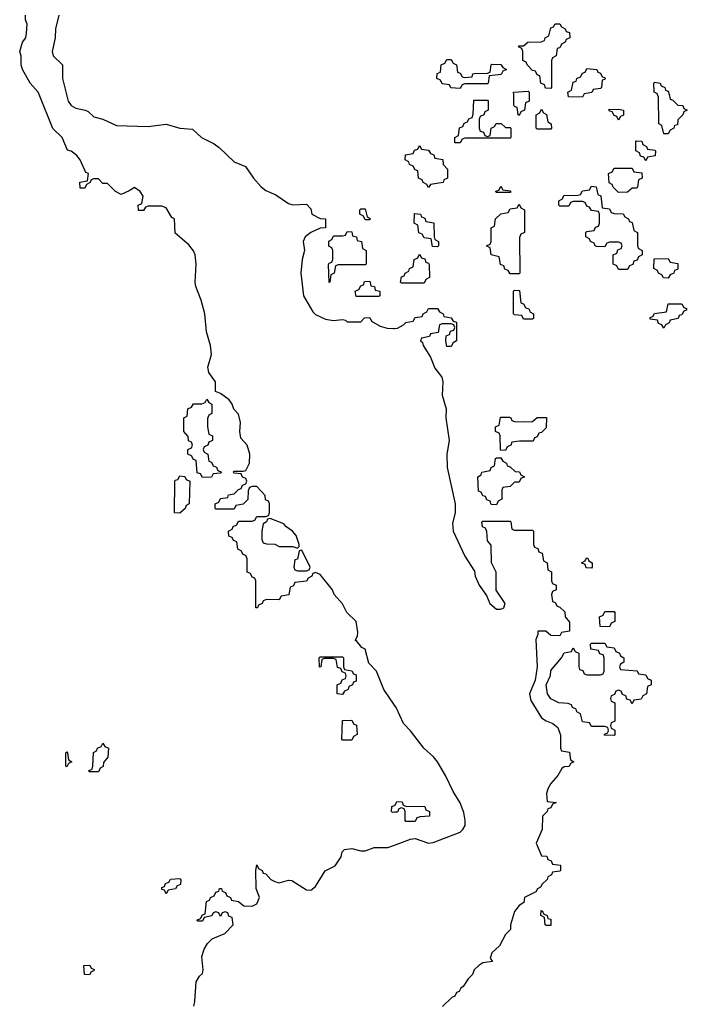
# Model space of a CAD drawing. Header units: inches. Extents: x 2777885 to 2884230, y 684484 to 829189.
# Tile 165 of 239: x 2858342 to 2861294, y 785978 to 790330. Entities that reach past the tile are written whole.
import ezdxf

# ---------------------------------------------------------------- set-up
doc = ezdxf.new("R2010")
doc.units = ezdxf.units.IN
doc.header["$MEASUREMENT"] = 0
for name, color, linetype in [('C8758', 7, 'Continuous'), ('C8759', 7, 'Continuous'), ('C8768', 7, 'Continuous'), ('C8769', 7, 'Continuous')]:
    doc.layers.add(name, color=color, linetype=linetype)

msp = doc.modelspace()

# ---------------------------------------------------------------- linework, layer by layer
at = {"layer": 'C8758', "color": 6}
for points in [[(2860000, 787300.2), (2859952.3, 787370), (2859919.3, 787450), (2859886, 787486), (2859870, 787548), (2859855.3, 787555.3), (2859830, 787586), (2859826, 787586), (2859835.3, 787604.7), (2859836.5, 787623.5), (2859829.3, 787670), (2859788.7, 787710), (2859770, 787748.7), (2859732.7, 787790), (2859725.2, 787810), (2859670, 787878), (2859650, 787886), (2859638, 787882), (2859634, 787870), (2859618, 787862), (2859610, 787848), (2859558, 787842), (2859552, 787828), (2859538, 787822), (2859532.7, 787787.3), (2859498, 787782), (2859490, 787766), (2859432.7, 787767.3), (2859418, 787762), (2859414, 787750), (2859398, 787742), (2859394, 787730), (2859386, 787730), (2859386, 787850), (2859382, 787862), (2859370, 787866), (2859362, 787882), (2859348.4, 787888.4), (2859347.3, 787947.3), (2859342, 787962), (2859330, 787966), (2859322, 787982), (2859306, 787990), (2859302, 788022), (2859287.3, 788027.3), (2859282, 788042), (2859267.3, 788047.3), (2859266, 788070), (2859282, 788078), (2859286, 788090), (2859302, 788098), (2859310, 788114), (2859370, 788114), (2859382, 788118), (2859390, 788134), (2859430, 788134), (2859442, 788138), (2859446, 788150), (2859446, 788190), (2859442, 788202), (2859428.4, 788208.4), (2859427.3, 788227.3), (2859410, 788246), (2859390, 788266), (2859370, 788266), (2859358, 788262), (2859352.7, 788247.3), (2859351, 788209), (2859330, 788188), (2859298, 788182), (2859290, 788166), (2859210, 788166), (2859206, 788170), (2859206, 788190), (2859222, 788198), (2859230, 788214), (2859262, 788218), (2859266, 788230), (2859290, 788234), (2859310, 788254), (2859322, 788258), (2859327.3, 788272.7), (2859342, 788278), (2859346, 788290), (2859342, 788302), (2859327.3, 788307.3), (2859322, 788322), (2859290, 788326), (2859286, 788330), (2859290, 788334), (2859330, 788334), (2859342, 788338), (2859358, 788370), (2859359, 788410), (2859348, 788450), (2859320.4, 788480.4), (2859315.3, 788510), (2859319, 788550), (2859310, 788586), (2859289, 788609), (2859282, 788630), (2859268, 788650), (2859230, 788678), (2859207.3, 788687.3), (2859208, 788730), (2859179, 788770), (2859174.6, 788794.6), (2859189.5, 788850), (2859185.1, 788890), (2859167.3, 788950), (2859160.7, 789030), (2859144.5, 789090), (2859120.9, 789150), (2859118, 789170), (2859122, 789250), (2859118, 789290), (2859110, 789308.7), (2859090, 789335.3), (2859030, 789386), (2859026, 789450), (2859015.3, 789455.3), (2858990, 789498), (2858970, 789506), (2858910, 789506), (2858898, 789502), (2858890, 789486), (2858867.3, 789487.3), (2858866, 789510), (2858882, 789518), (2858888, 789550), (2858874, 789570), (2858850, 789589), (2858826.8, 789573.2), (2858790, 789558), (2858766, 789570), (2858730, 789606), (2858710, 789606), (2858690, 789626), (2858670, 789626), (2858658, 789622), (2858654, 789610), (2858638, 789602), (2858630, 789586), (2858610, 789586), (2858608.4, 789611.6), (2858642, 789618), (2858646, 789650), (2858634.6, 789654.6), (2858609, 789710), (2858594, 789730), (2858570, 789748.7), (2858554, 789754), (2858530, 789808.7), (2858489.1, 789849.1), (2858427.8, 790000)], [(2858548.6, 790000), (2858556.3, 789970), (2858570, 789950.8), (2858590, 789939.1), (2858630.8, 789930.8), (2858644.5, 789924.5), (2858670, 789900.7), (2858710, 789890.6), (2858770, 789862.4), (2858910, 789857.3), (2858990, 789867.7), (2859050, 789850.7), (2859105.4, 789845.4), (2859146, 789810), (2859201.6, 789781.6), (2859224.4, 789764.4), (2859290, 789702), (2859340.5, 789680.5), (2859376.3, 789630), (2859410, 789590.7), (2859430, 789575.5), (2859475.3, 789555.3), (2859530, 789518), (2859550, 789511.3), (2859610, 789514), (2859630, 789494), (2859634, 789470), (2859670, 789452), (2859694, 789450), (2859694, 789410), (2859670, 789408), (2859630, 789388.7), (2859604.7, 789370), (2859596, 789350), (2859601, 789310), (2859590.7, 789270), (2859585.5, 789210), (2859596.3, 789110), (2859638, 789038), (2859650, 789026.8), (2859693.6, 789006.4), (2859730, 789001), (2859770, 789004.7), (2859782, 789002), (2859790, 788994), (2859850, 788994), (2859867.3, 789012.7), (2859890, 789014), (2859898, 788998), (2859936, 788976), (2859966.2, 788966.2), (2859995.1, 788964.9), (2860000, 788965.5)], [(2860000, 786826.6), (2859990, 786826), (2859986, 786830), (2859987.3, 786852.7), (2860000, 786857.3)], [(2859112, 785970), (2859117, 785990), (2859122, 786078), (2859137.2, 786102.8), (2859150, 786114), (2859152.7, 786130), (2859148, 786190), (2859158, 786222), (2859172.7, 786247.3), (2859192.7, 786267.3), (2859248.4, 786291.6), (2859286, 786330), (2859282, 786362), (2859267.3, 786367.3), (2859262, 786382), (2859250, 786386), (2859238, 786382), (2859230, 786366), (2859222, 786382), (2859210, 786386), (2859198, 786382), (2859191.6, 786368.4), (2859158, 786362), (2859150, 786346), (2859130, 786346), (2859126, 786350), (2859142, 786358), (2859150, 786374), (2859162, 786378), (2859167.3, 786432.7), (2859182, 786438), (2859186, 786450), (2859202, 786458), (2859210, 786474), (2859222, 786478), (2859226, 786490), (2859234, 786490), (2859238, 786478), (2859252, 786472), (2859258, 786458), (2859274, 786450), (2859278, 786438), (2859310, 786432), (2859332.7, 786412.7), (2859370, 786412), (2859390, 786422), (2859402, 786450), (2859388, 786490), (2859386, 786570), (2859390, 786594), (2859398, 786578), (2859414, 786570), (2859418, 786558), (2859430, 786554), (2859452, 786530), (2859470, 786521), (2859490, 786514.8), (2859530, 786526), (2859544.7, 786524.7), (2859610, 786484), (2859630, 786482.8), (2859650, 786498), (2859692.1, 786567.9), (2859737.2, 786590), (2859764, 786630), (2859768.4, 786651.6), (2859778, 786662), (2859810, 786667.3), (2859850, 786656.3), (2859870, 786656.3), (2859910, 786670.6), (2859970, 786670.7), (2860000, 786681.9)]]:
    msp.add_lwpolyline(points, dxfattribs=at)
for points in [[(2859870, 789446), (2859862, 789462), (2859846, 789470), (2859846, 789490), (2859850, 789494), (2859870, 789494), (2859878, 789458), (2859892, 789452), (2859890, 789446)], [(2859710, 789168), (2859708, 789248), (2859710, 789254), (2859722, 789258), (2859726, 789270), (2859726, 789310), (2859722, 789322), (2859708.4, 789328.4), (2859708.4, 789351.6), (2859722, 789358), (2859730, 789374), (2859770, 789374), (2859782, 789378), (2859790, 789394), (2859810, 789392), (2859814, 789374), (2859832, 789370), (2859834, 789354), (2859854, 789350), (2859858, 789318), (2859874, 789310), (2859874, 789250), (2859870, 789246), (2859750, 789246), (2859738, 789242), (2859732, 789210), (2859718, 789202), (2859714, 789170)], [(2859830, 789106), (2859826, 789130), (2859842, 789138), (2859850, 789154), (2859862, 789158), (2859867.3, 789172.7), (2859890, 789174), (2859894, 789154), (2859911.1, 789151.1), (2859914, 789134), (2859934, 789130), (2859934, 789110), (2859930, 789106)], [(2859150, 788306), (2859142, 788322), (2859127.3, 788327.3), (2859122, 788382), (2859110, 788386), (2859102, 788402), (2859086, 788410), (2859086, 788430), (2859102, 788438), (2859106, 788450), (2859102, 788462), (2859088, 788468), (2859087.3, 788487.3), (2859068, 788510), (2859068, 788570), (2859082, 788578), (2859086, 788610), (2859102, 788618), (2859110, 788632), (2859147.3, 788632.7), (2859162, 788638), (2859170, 788652), (2859178, 788638), (2859192, 788630), (2859192, 788590), (2859178, 788582), (2859172.7, 788567.3), (2859172, 788530), (2859178, 788498), (2859194, 788490), (2859194, 788470), (2859178, 788462), (2859174, 788450), (2859158, 788442), (2859154, 788430), (2859158, 788418), (2859174, 788410), (2859178, 788378), (2859190, 788374), (2859198, 788358), (2859212.7, 788352.7), (2859218, 788338), (2859234, 788330), (2859230, 788326), (2859198, 788322), (2859190, 788308)], [(2859050, 788148.7), (2859026, 788150), (2859027.3, 788287.3), (2859030, 788294), (2859042, 788298), (2859050, 788314), (2859071.6, 788311.6), (2859078, 788298), (2859094, 788290), (2859092, 788190), (2859078, 788182), (2859074, 788170)], [(2859450, 788126), (2859438, 788122), (2859434, 788110), (2859418, 788102), (2859412, 788070), (2859412.7, 788032.7), (2859418, 788018), (2859432.7, 788012.7), (2859470, 788011.3), (2859490, 788002), (2859550, 788002), (2859570, 787994), (2859578, 788002), (2859578, 788010), (2859564, 788050), (2859549, 788070), (2859519, 788090), (2859510, 788102)], [(2859590, 787986), (2859578, 787982), (2859570, 787946), (2859558, 787942), (2859554, 787910), (2859558, 787898), (2859570, 787894), (2859610, 787894), (2859622, 787898), (2859626, 787910)], [(2859770, 787348), (2859746, 787350), (2859746, 787390), (2859762, 787398), (2859767.3, 787412.7), (2859782, 787418), (2859786, 787430), (2859782, 787442), (2859767.3, 787447.3), (2859762, 787462), (2859747.3, 787467.3), (2859742, 787502), (2859730, 787506), (2859690, 787506), (2859678, 787502), (2859674, 787470), (2859668.4, 787468.4), (2859666, 787510), (2859670, 787514), (2859770, 787514), (2859774, 787510), (2859774, 787470), (2859778, 787458), (2859810, 787452), (2859818, 787438), (2859830, 787434), (2859830, 787406), (2859818, 787402), (2859814, 787390), (2859798, 787382), (2859794, 787370), (2859778, 787362)], [(2859770, 787146), (2859766, 787150), (2859770, 787232), (2859810, 787234), (2859818, 787218), (2859831.6, 787211.6), (2859834, 787170), (2859818, 787162), (2859810, 787146)], [(2858650, 787006), (2858646, 787010), (2858662, 787018), (2858666, 787030), (2858668.4, 787091.6), (2858682, 787098), (2858686, 787110), (2858702, 787118), (2858710, 787132), (2858718, 787118), (2858734, 787110), (2858732, 787070), (2858712.7, 787047.3), (2858711.6, 787028.4), (2858698, 787022), (2858690, 787006)], [(2858550, 787028), (2858546, 787030), (2858546, 787090), (2858550, 787094), (2858554, 787090), (2858558, 787058), (2858572, 787050), (2858558, 787042)], [(2858990, 786466), (2858982, 786482), (2858970, 786486), (2858970, 786494), (2858982, 786498), (2858987.3, 786512.7), (2859002, 786518), (2859008.4, 786531.6), (2859050, 786534), (2859054, 786530), (2859052.7, 786507.3), (2859038, 786502), (2859031.6, 786488.4), (2858998, 786482)], [(2858650, 786108), (2858628.7, 786110), (2858626, 786150), (2858651.6, 786151.6), (2858658, 786138), (2858671.6, 786131.6), (2858670, 786126), (2858658, 786122)]]:
    msp.add_lwpolyline(points, close=True, dxfattribs=at)
at = {"layer": 'C8759', "color": 6}
for points in [[(2858427.8, 790000), (2858423.7, 790010), (2858389, 790050), (2858354, 790110), (2858348.9, 790131.1), (2858348.4, 790168.4), (2858342, 790190), (2858354, 790230), (2858368.7, 790250), (2858372.7, 790270), (2858375.1, 790310), (2858368, 790330), (2858368, 790350)], [(2858515.5, 790350), (2858500.5, 790290), (2858498.8, 790250), (2858486, 790190), (2858490.7, 790170), (2858530.6, 790130.6), (2858530.8, 790070), (2858548.6, 790000)]]:
    msp.add_lwpolyline(points, dxfattribs=at)
at = {"layer": 'C8768', "color": 6}
for points in [[(2860594, 790000), (2860594, 789970), (2860578, 789962), (2860574, 789930), (2860558, 789922), (2860550, 789906), (2860546, 789910), (2860542, 789942), (2860530, 789946), (2860527.3, 789952.7), (2860526.2, 790000)], [(2860836.9, 790000), (2860830, 789988), (2860768.4, 789988.4), (2860767.1, 790000)], [(2861213.1, 790000), (2861218, 789978), (2861230, 789974), (2861252.7, 789952.7), (2861274, 789950), (2861278, 789938), (2861294, 789930), (2861278, 789922), (2861274, 789910), (2861252.7, 789887.3), (2861250, 789866), (2861238, 789862), (2861234, 789850), (2861218, 789842), (2861210, 789826), (2861190, 789826), (2861182, 789862), (2861168, 789870), (2861167.3, 789987.3), (2861162.7, 790000)], [(2860000, 788965.5), (2860012.9, 788967.1), (2860039, 788981), (2860050, 788992), (2860082, 788998), (2860090, 789014), (2860122, 789018), (2860126, 789030), (2860142, 789038), (2860150, 789054), (2860190, 789054), (2860198, 789038), (2860214, 789030), (2860218, 789018), (2860250, 789012), (2860258, 788998), (2860272.7, 788992.7), (2860274, 788910), (2860258, 788902), (2860250, 788886), (2860230, 788886), (2860226, 788910), (2860227.3, 788932.7), (2860242, 788938), (2860247.3, 788952.7), (2860262, 788958), (2860266, 788970), (2860262, 788982), (2860250, 788986), (2860210, 788986), (2860198, 788982), (2860192.7, 788947.3), (2860158, 788942), (2860154, 788930), (2860118, 788922), (2860114, 788910), (2860123.6, 788903.6), (2860126, 788890), (2860159, 788839), (2860178, 788790), (2860208, 788750), (2860213.4, 788730), (2860210.4, 788670), (2860228.2, 788610), (2860226.4, 788570), (2860241.3, 788470), (2860230.3, 788410), (2860232, 788350), (2860268, 788190), (2860266.8, 788150), (2860255.3, 788104.7), (2860259.1, 788070), (2860310, 787958.8), (2860352.5, 787892.5), (2860356.3, 787870), (2860374, 787830), (2860405.5, 787785.5), (2860420.7, 787750), (2860450, 787724.9), (2860470, 787724), (2860482, 787730), (2860488.7, 787750), (2860448.9, 787808.9), (2860448.4, 787888.4), (2860428.7, 787930), (2860427.3, 788007.3), (2860410, 788026), (2860407.3, 788067.3), (2860402, 788082), (2860388.7, 788088.7), (2860386, 788110), (2860390, 788114), (2860510, 788114), (2860514, 788110), (2860518, 788078), (2860530, 788074), (2860610, 788074), (2860614, 788070), (2860614, 788010), (2860618, 787998), (2860632.7, 787992.7), (2860638, 787978), (2860652.7, 787972.7), (2860658, 787938), (2860674, 787930), (2860678, 787898), (2860694, 787890), (2860694, 787850), (2860698, 787838), (2860714, 787830), (2860714, 787810), (2860698, 787802), (2860694, 787790), (2860698, 787758), (2860710, 787754), (2860718, 787738), (2860730, 787734), (2860752.7, 787712.7), (2860754, 787690), (2860772.7, 787667.3), (2860772.7, 787627.3), (2860738, 787622), (2860730, 787606), (2860690, 787608), (2860668, 787628), (2860632.7, 787627.3), (2860632.7, 787612.7), (2860624.9, 787590), (2860630.7, 787470), (2860620.7, 787410), (2860596.4, 787350), (2860601.5, 787321.5), (2860650, 787244), (2860670, 787230.4), (2860699.1, 787219.1), (2860722, 787202), (2860732.7, 787167.3), (2860734, 787110), (2860738, 787098), (2860772.7, 787092.7), (2860778, 787058), (2860792, 787050), (2860778, 787042), (2860771.6, 787028.4), (2860750, 787028), (2860739.6, 787020.4), (2860721, 786990), (2860690, 786954), (2860677.3, 786930), (2860671, 786910), (2860674, 786874), (2860714, 786870), (2860698, 786862), (2860690, 786846), (2860678, 786842), (2860674, 786830), (2860654, 786810), (2860652, 786750), (2860626, 786690), (2860650, 786634), (2860672.7, 786632.7), (2860678, 786618), (2860692.7, 786612.7), (2860698, 786598), (2860732.7, 786592.7), (2860734, 786570), (2860730, 786566), (2860698, 786562), (2860694, 786550), (2860678, 786542), (2860674, 786530), (2860651.6, 786508.4), (2860644.7, 786495.3), (2860631.6, 786488.4), (2860624.7, 786475.3), (2860574, 786450), (2860571.3, 786428.7), (2860550, 786415.3), (2860530, 786388), (2860512, 786330), (2860511.6, 786308.4), (2860490, 786286), (2860463.6, 786236.4), (2860430, 786206), (2860422, 786182), (2860432.7, 786167.3), (2860390, 786162), (2860372, 786150), (2860352, 786130), (2860344.7, 786110), (2860324.7, 786090), (2860302.8, 786057.2), (2860292, 786050), (2860285.4, 786034.6), (2860274, 786030), (2860265.4, 786014.6), (2860254, 786010), (2860211, 785969)], [(2860000, 786681.9), (2860070, 786708), (2860090, 786710.7), (2860150, 786690.4), (2860170, 786692.7), (2860290, 786739.3), (2860302, 786750), (2860311.2, 786768.8), (2860311.6, 786790), (2860306.2, 786826.2), (2860290, 786869), (2860258.3, 786918.3), (2860225.1, 786990), (2860189.6, 787050), (2860172.3, 787072.3), (2860129.7, 787109.7), (2860070, 787186.6), (2860038.9, 787218.9), (2860007, 787290), (2860000, 787300.2)], [(2860000, 786857.3), (2860002, 786858), (2860010, 786874), (2860032.7, 786872.7), (2860038, 786858), (2860050, 786854), (2860132.7, 786852.7), (2860138, 786838), (2860154, 786830), (2860154, 786810), (2860112.7, 786807.3), (2860098, 786802), (2860090, 786786), (2860050, 786786), (2860046, 786790), (2860046, 786830), (2860042, 786842), (2860030, 786846), (2860018, 786842), (2860012.7, 786827.3), (2860000, 786826.6)]]:
    msp.add_lwpolyline(points, dxfattribs=at)
for points in [[(2860410, 789814), (2860422, 789818), (2860426, 789850), (2860442, 789858), (2860448.4, 789871.6), (2860471.6, 789871.6), (2860490, 789854), (2860510, 789854), (2860514, 789850), (2860514, 789810), (2860510, 789806), (2860310, 789806), (2860298, 789802), (2860290, 789786), (2860266, 789786), (2860266, 789810), (2860282, 789818), (2860287.3, 789852.7), (2860302, 789858), (2860307.3, 789872.7), (2860322, 789878), (2860328, 789892), (2860342, 789898), (2860347.3, 789912.7), (2860350, 789974), (2860410, 789974), (2860414, 789970), (2860414, 789930), (2860398, 789922), (2860394, 789910), (2860378, 789902), (2860374, 789890), (2860374, 789850), (2860378, 789838), (2860392.7, 789832.7), (2860398, 789818)], [(2860630, 789846), (2860626, 789850), (2860626, 789910), (2860642, 789918), (2860650, 789934), (2860658, 789918), (2860671.3, 789911.3), (2860678, 789878), (2860692, 789870), (2860694, 789850), (2860690, 789846)], [(2860990, 789886), (2860982, 789902), (2860970, 789906), (2860962, 789922), (2860950, 789926), (2860947.3, 789932.7), (2860990, 789934), (2861012, 789930), (2861011.6, 789908.4), (2860998, 789902)], [(2860150, 789588), (2860142, 789602), (2860126, 789610), (2860122, 789622), (2860106, 789630), (2860102, 789662), (2860090, 789666), (2860082, 789682), (2860066, 789690), (2860062, 789702), (2860046, 789710), (2860047.3, 789732.7), (2860082, 789738), (2860087.3, 789752.7), (2860102, 789758), (2860110, 789774), (2860118, 789758), (2860150, 789754), (2860158, 789738), (2860172.7, 789732.7), (2860178, 789718), (2860212.7, 789712.7), (2860214, 789690), (2860234, 789670), (2860234, 789630), (2860218, 789622), (2860214, 789610), (2860158, 789602)], [(2861110, 789706), (2861102, 789722), (2861087.3, 789727.3), (2861082, 789742), (2861066, 789750), (2861066, 789790), (2861070, 789794), (2861092.7, 789792.7), (2861098, 789778), (2861114, 789770), (2861118, 789758), (2861150, 789754), (2861154, 789750), (2861152, 789728), (2861118, 789722)], [(2860990, 789566), (2860966, 789590), (2860962, 789602), (2860948.4, 789608.4), (2860946, 789650), (2860962, 789658), (2860970, 789674), (2861050, 789674), (2861058, 789658), (2861092.7, 789652.7), (2861094, 789630), (2861078, 789622), (2861074, 789590), (2861070, 789586), (2861050, 789586), (2861030, 789568)], [(2860450, 789566), (2860446, 789570), (2860462, 789578), (2860470, 789594), (2860478, 789578), (2860510, 789574), (2860514, 789570), (2860510, 789566)], [(2860990, 789226), (2860982, 789242), (2860966, 789250), (2860966, 789290), (2860982, 789298), (2860987.3, 789312.7), (2861002, 789318), (2861006, 789330), (2861002, 789342), (2860990, 789346), (2860950, 789346), (2860938, 789342), (2860930, 789326), (2860892.7, 789327.3), (2860886, 789330), (2860882, 789342), (2860866, 789350), (2860862, 789362), (2860846, 789370), (2860846, 789390), (2860850, 789394), (2860882, 789398), (2860887.3, 789412.7), (2860902, 789418), (2860906, 789430), (2860906, 789470), (2860902, 789482), (2860870, 789486), (2860862, 789502), (2860850, 789506), (2860842, 789522), (2860830, 789526), (2860790, 789526), (2860778, 789522), (2860770, 789506), (2860730, 789506), (2860726, 789510), (2860726, 789530), (2860742, 789538), (2860747.3, 789552.7), (2860810, 789554), (2860822, 789558), (2860830, 789574), (2860862, 789578), (2860870, 789594), (2860891.6, 789591.6), (2860898, 789558), (2860911.6, 789551.6), (2860918, 789498), (2860950, 789494), (2860958, 789478), (2860970, 789474), (2861010, 789472), (2861018, 789458), (2861034, 789450), (2861038, 789438), (2861050, 789434), (2861058, 789398), (2861074, 789390), (2861074, 789330), (2861078, 789318), (2861094, 789310), (2861094, 789290), (2861078, 789282), (2861072.7, 789267.3), (2861058, 789262), (2861052.7, 789247.3), (2861038, 789242), (2861030, 789226)], [(2860510, 789206), (2860502, 789222), (2860487.3, 789227.3), (2860482, 789242), (2860468.4, 789248.4), (2860462, 789282), (2860426, 789290), (2860422, 789322), (2860406, 789330), (2860422, 789338), (2860426, 789350), (2860426, 789410), (2860442, 789418), (2860446, 789450), (2860470, 789472), (2860502, 789478), (2860510, 789494), (2860542, 789498), (2860550, 789514), (2860558, 789498), (2860574, 789490), (2860574, 789390), (2860558, 789382), (2860552.7, 789367.3), (2860554, 789210), (2860550, 789206)], [(2860190, 789326), (2860167.3, 789327.3), (2860162, 789362), (2860130, 789366), (2860122, 789382), (2860107.3, 789387.3), (2860102, 789422), (2860086, 789430), (2860087.3, 789472.7), (2860114, 789470), (2860118, 789458), (2860132.7, 789452.7), (2860138, 789438), (2860172.7, 789432.7), (2860174, 789370), (2860178, 789358), (2860194, 789350), (2860194, 789330)], [(2860030, 789166), (2860026, 789170), (2860030, 789194), (2860042, 789198), (2860046, 789210), (2860062, 789218), (2860066, 789230), (2860082, 789238), (2860086, 789270), (2860102, 789278), (2860110, 789294), (2860118, 789278), (2860132.7, 789272.7), (2860138, 789258), (2860150, 789254), (2860152.7, 789247.3), (2860154, 789190), (2860138, 789182), (2860130, 789166)], [(2861210, 789188), (2861188.4, 789188.4), (2861182, 789202), (2861166, 789210), (2861162, 789222), (2861146, 789230), (2861147.3, 789272.7), (2861210, 789274), (2861218, 789258), (2861252.7, 789252.7), (2861252.7, 789227.3), (2861238, 789222), (2861234, 789210), (2861218, 789202)], [(2860570, 789006), (2860562, 789022), (2860530, 789026), (2860526, 789030), (2860526, 789130), (2860530, 789134), (2860552.7, 789132.7), (2860558, 789078), (2860570, 789074), (2860578, 789058), (2860594, 789050), (2860598, 789038), (2860614, 789030), (2860614, 789010), (2860610, 789006)], [(2861190, 788966), (2861182, 788982), (2861167.3, 788987.3), (2861162, 789002), (2861130, 789006), (2861130, 789014), (2861142, 789018), (2861148.4, 789031.6), (2861202, 789038), (2861210, 789074), (2861270, 789074), (2861278, 789058), (2861290, 789054), (2861290, 789046), (2861278, 789042), (2861270, 789026), (2861258, 789022), (2861254, 789010), (2861218, 789002), (2861214, 788990), (2861198, 788982)], [(2860570, 788552), (2860610, 788554), (2860630, 788572), (2860671.3, 788571.3), (2860670, 788526), (2860650, 788506), (2860638, 788502), (2860630, 788486), (2860618, 788482), (2860612.7, 788467.3), (2860552.7, 788467.3), (2860518, 788462), (2860514, 788450), (2860498, 788442), (2860490, 788426), (2860467.3, 788427.3), (2860466, 788490), (2860462, 788502), (2860446, 788510), (2860446, 788530), (2860462, 788538), (2860467.3, 788572.7), (2860507.3, 788572.7), (2860514, 788570), (2860518, 788558), (2860530, 788554)], [(2860450, 788186), (2860427.3, 788187.3), (2860422, 788202), (2860407.3, 788207.3), (2860402, 788222), (2860390, 788226), (2860382, 788242), (2860370, 788246), (2860368, 788310), (2860382, 788318), (2860386, 788330), (2860422, 788338), (2860426, 788350), (2860442, 788358), (2860446, 788390), (2860450, 788394), (2860470, 788394), (2860478, 788378), (2860494, 788370), (2860498, 788358), (2860510, 788354), (2860532.7, 788332.7), (2860551.6, 788331.6), (2860558, 788318), (2860574, 788310), (2860558, 788302), (2860550, 788286), (2860530, 788286), (2860510, 788266), (2860478, 788262), (2860474, 788250), (2860474, 788210), (2860458, 788202)], [(2860870, 787906), (2860847.3, 787907.3), (2860842, 787922), (2860826, 787930), (2860842, 787938), (2860848.4, 787951.6), (2860854, 787950), (2860858, 787938), (2860874, 787930), (2860874, 787910)], [(2860950, 787646), (2860908, 787648), (2860906, 787690), (2860922, 787698), (2860930, 787714), (2860970, 787714), (2860974, 787710), (2860974, 787670), (2860958, 787662)], [(2861050, 787306), (2861042, 787322), (2861027.3, 787327.3), (2861022, 787342), (2861007.3, 787347.3), (2861002, 787362), (2860990, 787366), (2860978, 787362), (2860972.7, 787347.3), (2860958, 787342), (2860954, 787330), (2860958, 787318), (2860974, 787310), (2860974, 787230), (2860958, 787222), (2860954, 787210), (2860958, 787198), (2860974, 787190), (2860974, 787170), (2860970, 787166), (2860927.3, 787167.3), (2860927.3, 787172.7), (2860942, 787178), (2860946, 787190), (2860942, 787202), (2860930, 787206), (2860870, 787206), (2860862, 787222), (2860830, 787226), (2860822, 787262), (2860806, 787270), (2860802, 787282), (2860786, 787290), (2860782, 787302), (2860767.3, 787307.3), (2860726, 787310), (2860690, 787328.7), (2860675.3, 787350), (2860669.3, 787390.7), (2860688.7, 787431.3), (2860690, 787454), (2860738, 787510), (2860748.9, 787531.1), (2860782, 787538), (2860790, 787554), (2860798, 787538), (2860814, 787530), (2860814, 787470), (2860818, 787458), (2860832.7, 787452.7), (2860838, 787438), (2860850, 787434), (2860910, 787434), (2860922, 787438), (2860926, 787450), (2860926, 787510), (2860922, 787522), (2860907.3, 787527.3), (2860902, 787542), (2860867.3, 787547.3), (2860866, 787570), (2860870, 787574), (2860930, 787574), (2860938, 787558), (2860970, 787554), (2860978, 787538), (2860994, 787530), (2860998, 787518), (2861014, 787510), (2861014, 787490), (2860998, 787482), (2860994, 787470), (2860998, 787458), (2861071.6, 787451.6), (2861078, 787438), (2861110, 787434), (2861118, 787418), (2861134, 787410), (2861134, 787390), (2861118, 787382), (2861114, 787350), (2861098, 787342), (2861090, 787326), (2861058, 787322)], [(2860670, 786326), (2860666, 786330), (2860662, 786362), (2860646, 786370), (2860647.3, 786392.7), (2860654, 786390), (2860658, 786378), (2860674, 786370), (2860678, 786358), (2860690, 786354), (2860690, 786326)]]:
    msp.add_lwpolyline(points, close=True, dxfattribs=at)
at = {"layer": 'C8769', "color": 6}
for points in [[(2860690, 790026), (2860667.3, 790027.3), (2860662, 790042), (2860646, 790050), (2860642, 790082), (2860630, 790086), (2860622, 790102), (2860610, 790106), (2860586, 790130), (2860582, 790142), (2860566, 790150), (2860566, 790190), (2860562, 790202), (2860548, 790210), (2860550, 790214), (2860570, 790214), (2860589, 790231), (2860648, 790232), (2860662, 790238), (2860666, 790250), (2860682, 790258), (2860690, 790294), (2860702, 790298), (2860710, 790312), (2860730, 790312), (2860738, 790298), (2860754, 790290), (2860758, 790278), (2860772.7, 790272.7), (2860774, 790250), (2860758, 790242), (2860754, 790230), (2860738, 790222), (2860730, 790206), (2860718, 790202), (2860714, 790170), (2860698, 790162), (2860694, 790150), (2860694, 790030)], [(2860310, 790074), (2860342, 790078), (2860346, 790090), (2860352.7, 790092.7), (2860410, 790094), (2860422, 790098), (2860426, 790130), (2860430, 790134), (2860470, 790132), (2860478, 790118), (2860494, 790110), (2860478, 790102), (2860471.6, 790088.4), (2860418, 790082), (2860414, 790050), (2860410, 790046), (2860310, 790046), (2860298, 790042), (2860290, 790026), (2860248.4, 790028.4), (2860242, 790042), (2860210, 790046), (2860202, 790062), (2860186, 790070), (2860187.3, 790092.7), (2860202, 790098), (2860206, 790130), (2860222, 790138), (2860230, 790154), (2860250, 790154), (2860258, 790138), (2860274, 790130), (2860278, 790098), (2860290, 790094), (2860298, 790078)]]:
    msp.add_lwpolyline(points, close=True, dxfattribs=at)
for points in [[(2860767.1, 790000), (2860766, 790010), (2860782, 790018), (2860790, 790054), (2860802, 790058), (2860806, 790070), (2860822, 790078), (2860830, 790094), (2860842, 790098), (2860850, 790114), (2860894, 790110), (2860898, 790098), (2860910, 790094), (2860918, 790078), (2860930, 790074), (2860930.8, 790070.8), (2860930, 790066), (2860918, 790062), (2860914, 790030), (2860910, 790026), (2860878, 790022), (2860871.6, 790008.4), (2860838, 790002), (2860836.9, 790000)], [(2861162.7, 790000), (2861162, 790002), (2861148, 790010), (2861146, 790050), (2861150, 790054), (2861174, 790050), (2861178, 790038), (2861194, 790030), (2861198, 790018), (2861210, 790014), (2861213.1, 790000)], [(2860526.2, 790000), (2860526, 790010), (2860590, 790014), (2860594, 790010), (2860594, 790000)]]:
    msp.add_lwpolyline(points, dxfattribs=at)

doc.saveas('drawing.dxf')
